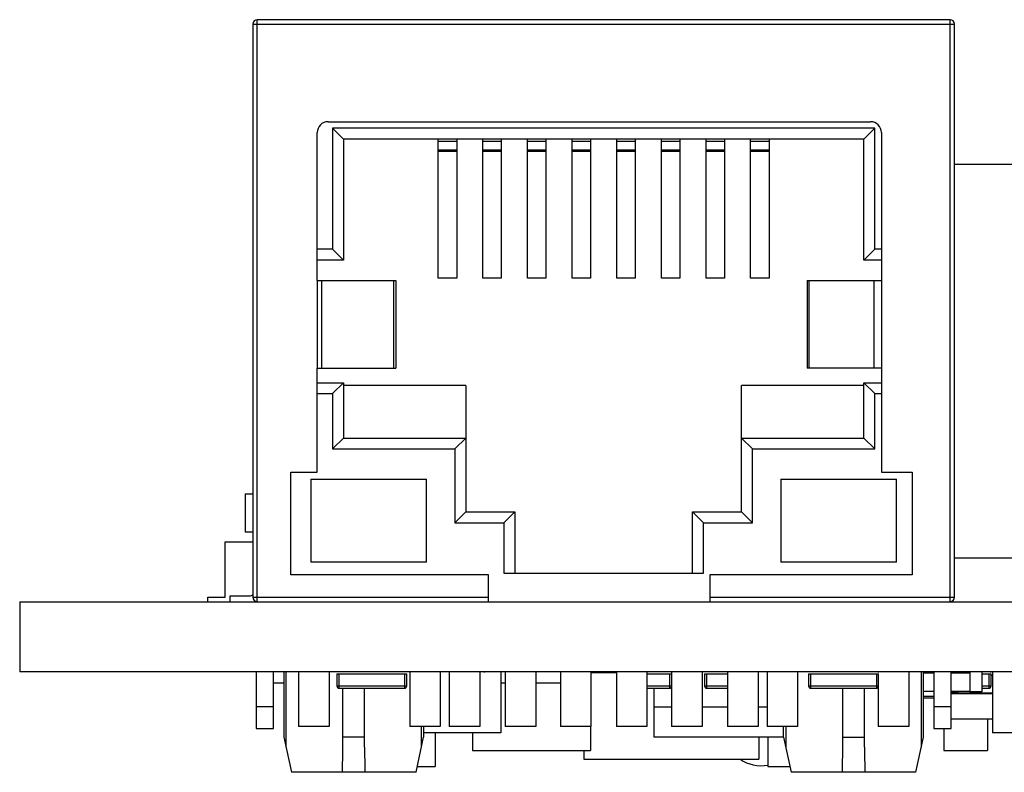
# Model space of a CAD drawing. Header units: millimetres. Extents: x 519 to 938, y 319 to 504.
# Tile 1 of 56: x 534 to 556, y 323 to 340. Entities that reach past the tile are written whole.
import ezdxf

# ---------------------------------------------------------------- set-up
doc = ezdxf.new("R2010")
doc.units = ezdxf.units.MM
doc.header["$LTSCALE"] = 30.734
doc.layers.get('0').update_dxf_attribs({"linetype": 'CONTINUOUS'})

msp = doc.modelspace()

# ---------------------------------------------------------------- linework, layer by layer
at = {"linetype": 'Continuous'}
for p, q in [((539.146, 326.842), (539.146, 340.142)), ((554.986, 340.142), (539.146, 340.142)), ((554.986, 326.842), (554.986, 340.142)), ((539.046, 340.042), (539.046, 326.942)), ((539.046, 340.042), (555.086, 340.042)), ((555.086, 326.942), (555.086, 340.042)), ((540.766, 337.812), (553.166, 337.812)), ((540.866, 337.662), (540.866, 334.897)), ((541.116, 337.412), (540.866, 337.662)), ((553.266, 337.662), (540.866, 337.662)), ((553.016, 337.412), (553.266, 337.662)), ((553.266, 334.897), (553.266, 337.662)), ((540.516, 334.182), (540.516, 337.562)), ((553.416, 337.562), (553.416, 329.802)), ((541.116, 337.412), (541.116, 334.647)), ((553.016, 337.412), (541.116, 337.412)), ((543.286, 334.238), (543.286, 337.412)), ((543.286, 337.369), (543.706, 337.369)), ((543.706, 337.412), (543.706, 334.238)), ((544.306, 334.238), (544.306, 337.412)), ((544.306, 337.369), (544.726, 337.369)), ((544.726, 337.412), (544.726, 334.238)), ((545.326, 334.238), (545.326, 337.412)), ((545.326, 337.369), (545.746, 337.369)), ((545.746, 337.412), (545.746, 334.238)), ((546.346, 334.238), (546.346, 337.412)), ((546.346, 337.369), (546.766, 337.369)), ((546.766, 337.412), (546.766, 334.238)), ((547.366, 334.238), (547.366, 337.412)), ((547.366, 337.369), (547.786, 337.369)), ((547.786, 337.412), (547.786, 334.238)), ((548.386, 334.238), (548.386, 337.412)), ((548.386, 337.369), (548.806, 337.369)), ((548.806, 337.412), (548.806, 334.238)), ((549.406, 334.238), (549.406, 337.412)), ((549.406, 337.369), (549.826, 337.369)), ((549.826, 337.412), (549.826, 334.238)), ((550.426, 334.238), (550.426, 337.412)), ((550.426, 337.369), (550.846, 337.369)), ((550.846, 337.412), (550.846, 334.238)), ((553.016, 334.647), (553.016, 337.412)), ((543.706, 337.16), (543.286, 337.16)), ((543.286, 337.135), (543.706, 337.135)), ((544.726, 337.16), (544.306, 337.16)), ((544.306, 337.135), (544.726, 337.135)), ((545.746, 337.16), (545.326, 337.16)), ((545.326, 337.135), (545.746, 337.135)), ((546.766, 337.16), (546.346, 337.16)), ((546.346, 337.135), (546.766, 337.135)), ((547.786, 337.16), (547.366, 337.16)), ((547.366, 337.135), (547.786, 337.135)), ((548.806, 337.16), (548.386, 337.16)), ((548.386, 337.135), (548.806, 337.135)), ((549.826, 337.16), (549.406, 337.16)), ((549.406, 337.135), (549.826, 337.135)), ((550.846, 337.16), (550.426, 337.16)), ((550.426, 337.135), (550.846, 337.135)), ((555.086, 336.842), (560.716, 336.842)), ((540.866, 334.897), (540.516, 334.897)), ((540.866, 334.897), (541.116, 334.647)), ((553.016, 334.647), (553.266, 334.897)), ((553.416, 334.897), (553.266, 334.897)), ((541.116, 334.647), (540.516, 334.647)), ((553.416, 334.647), (553.016, 334.647)), ((540.516, 334.182), (542.316, 334.182)), ((540.524, 332.182), (540.524, 334.182)), ((540.624, 332.182), (540.624, 334.182)), ((542.26, 334.182), (542.26, 332.182)), ((542.316, 334.182), (542.316, 332.182)), ((543.706, 334.238), (543.286, 334.238)), ((544.726, 334.238), (544.306, 334.238)), ((545.746, 334.238), (545.326, 334.238)), ((546.766, 334.238), (546.346, 334.238)), ((547.786, 334.238), (547.366, 334.238)), ((548.806, 334.238), (548.386, 334.238)), ((549.826, 334.238), (549.406, 334.238)), ((550.846, 334.238), (550.426, 334.238)), ((551.716, 334.182), (551.716, 332.182)), ((551.716, 334.182), (553.416, 334.182)), ((551.766, 332.182), (551.766, 334.182)), ((553.244, 334.182), (553.244, 332.182)), ((540.516, 329.802), (540.516, 332.182)), ((540.516, 332.182), (542.316, 332.182)), ((553.416, 332.182), (551.716, 332.182)), ((540.516, 331.847), (541.116, 331.847)), ((541.116, 331.847), (540.866, 331.597)), ((541.116, 331.847), (541.116, 330.582)), ((553.016, 330.582), (553.016, 331.847)), ((553.266, 331.597), (553.016, 331.847)), ((553.016, 331.847), (553.416, 331.847)), ((540.516, 331.597), (540.866, 331.597)), ((540.866, 331.597), (540.866, 330.332)), ((543.916, 331.782), (541.116, 331.782)), ((543.916, 331.782), (543.916, 328.892)), ((550.216, 328.892), (550.216, 331.782)), ((553.016, 331.782), (550.216, 331.782)), ((553.266, 330.332), (553.266, 331.597)), ((553.266, 331.597), (553.416, 331.597)), ((541.116, 330.582), (540.866, 330.332)), ((541.116, 330.582), (543.916, 330.582)), ((543.916, 330.582), (543.666, 330.332)), ((550.216, 330.582), (550.466, 330.332)), ((550.216, 330.582), (553.016, 330.582)), ((553.016, 330.582), (553.266, 330.332)), ((540.866, 330.332), (543.666, 330.332)), ((543.666, 330.332), (543.666, 328.642)), ((550.466, 328.642), (550.466, 330.332)), ((550.466, 330.332), (553.266, 330.332)), ((539.916, 327.452), (539.916, 329.802)), ((539.916, 329.802), (540.516, 329.802)), ((553.416, 329.802), (554.116, 329.802)), ((554.116, 329.802), (554.116, 327.452)), ((540.373, 329.642), (540.373, 327.742)), ((540.373, 329.642), (543.018, 329.642)), ((543.018, 327.742), (543.018, 329.642)), ((551.113, 329.642), (551.113, 327.742)), ((551.113, 329.642), (553.758, 329.642)), ((553.758, 327.742), (553.758, 329.642)), ((538.874, 329.307), (538.874, 328.432)), ((538.874, 329.307), (539.046, 329.307)), ((543.916, 328.892), (543.666, 328.642)), ((543.916, 328.892), (545.036, 328.892)), ((544.786, 328.642), (545.036, 328.892)), ((545.036, 328.892), (545.036, 327.492)), ((549.096, 327.492), (549.096, 328.892)), ((549.096, 328.892), (549.346, 328.642)), ((549.096, 328.892), (550.216, 328.892)), ((550.216, 328.892), (550.466, 328.642)), ((543.666, 328.642), (544.786, 328.642)), ((544.786, 328.642), (544.786, 327.492)), ((549.346, 327.492), (549.346, 328.642)), ((549.346, 328.642), (550.466, 328.642)), ((539.046, 328.432), (538.874, 328.432)), ((538.411, 326.942), (538.411, 328.212)), ((538.411, 328.212), (539.046, 328.212)), ((543.018, 327.742), (540.373, 327.742)), ((553.758, 327.742), (551.113, 327.742)), ((555.086, 327.842), (560.703, 327.842)), ((544.436, 327.452), (539.916, 327.452)), ((544.436, 326.842), (544.436, 327.452)), ((544.786, 327.492), (549.346, 327.492)), ((549.496, 327.452), (549.496, 326.842)), ((554.116, 327.452), (549.496, 327.452)), ((533.716, 326.842), (533.716, 325.242)), ((533.716, 326.842), (701.316, 326.842)), ((538.016, 326.842), (538.016, 326.942)), ((538.016, 326.942), (538.411, 326.942)), ((538.524, 326.842), (538.524, 326.977)), ((538.524, 326.977), (538.974, 326.977)), ((539.046, 326.942), (544.436, 326.942)), ((549.496, 326.942), (555.086, 326.942)), ((565.29, 325.242), (533.716, 325.242)), ((539.121, 325.242), (539.121, 323.942)), ((539.521, 323.942), (539.521, 325.242)), ((539.751, 325.242), (539.751, 323.742)), ((539.801, 325.242), (539.801, 323.514)), ((540.091, 325.242), (540.091, 323.992)), ((540.791, 325.242), (540.791, 323.992)), ((540.966, 325.192), (540.966, 324.912)), ((540.966, 325.192), (542.566, 325.192)), ((541.016, 324.862), (541.016, 325.192)), ((542.516, 325.192), (542.516, 324.862)), ((542.566, 324.912), (542.566, 325.192)), ((542.631, 325.242), (542.631, 323.992)), ((543.331, 325.242), (543.331, 323.992)), ((543.536, 325.242), (543.536, 323.992)), ((544.236, 325.242), (544.236, 323.992)), ((544.334, 325.242), (544.334, 325.222)), ((544.713, 325.222), (544.713, 323.842)), ((544.816, 325.242), (544.816, 323.992)), ((545.516, 325.242), (545.516, 323.992)), ((546.076, 325.242), (546.076, 323.992)), ((546.776, 325.242), (546.776, 323.992)), ((547.356, 325.217), (546.776, 325.217)), ((547.356, 325.242), (547.356, 323.992)), ((548.056, 325.242), (548.056, 323.992)), ((548.056, 325.192), (548.616, 325.192)), ((548.572, 325.192), (548.572, 324.862)), ((548.616, 325.242), (548.616, 323.992)), ((549.316, 325.242), (549.316, 323.992)), ((549.372, 325.192), (549.372, 324.912)), ((549.372, 325.192), (549.896, 325.192)), ((549.422, 324.862), (549.422, 325.192)), ((549.896, 325.242), (549.896, 323.992)), ((550.596, 325.242), (550.596, 323.992)), ((550.801, 325.242), (550.801, 323.992)), ((551.501, 325.242), (551.501, 323.992)), ((551.75, 325.192), (551.75, 324.912)), ((551.75, 325.192), (553.35, 325.192)), ((551.8, 324.862), (551.8, 325.192)), ((553.3, 325.192), (553.3, 324.862)), ((553.341, 325.242), (553.341, 325.222)), ((553.35, 324.912), (553.35, 325.192)), ((554.041, 325.242), (554.041, 323.992)), ((554.331, 323.514), (554.331, 325.242)), ((554.381, 323.742), (554.381, 325.242)), ((554.381, 325.217), (554.611, 325.217)), ((554.611, 325.242), (554.611, 323.942)), ((555.011, 323.942), (555.011, 325.242)), ((555.011, 325.217), (555.436, 325.217)), ((555.176, 325.241), (555.176, 325.217)), ((555.436, 325.241), (555.436, 324.782)), ((555.711, 325.241), (555.711, 324.782)), ((555.711, 325.192), (555.922, 325.192)), ((555.872, 325.192), (555.872, 324.862)), ((555.913, 325.242), (555.913, 325.221)), ((555.922, 324.912), (555.922, 325.192)), ((555.922, 325.162), (555.957, 325.162)), ((555.957, 325.222), (555.957, 323.842)), ((539.521, 324.988), (539.751, 324.988)), ((542.566, 324.912), (540.966, 324.912)), ((541.016, 324.862), (542.516, 324.862)), ((541.101, 323.514), (541.101, 324.862)), ((541.601, 323.514), (541.601, 324.862)), ((544.713, 324.988), (544.816, 324.988)), ((545.516, 324.988), (546.076, 324.988)), ((548.616, 324.912), (548.056, 324.912)), ((548.056, 324.862), (548.572, 324.862)), ((548.216, 324.862), (548.216, 324.442)), ((549.896, 324.912), (549.372, 324.912)), ((549.422, 324.862), (549.896, 324.862)), ((553.35, 324.912), (551.75, 324.912)), ((551.8, 324.862), (553.3, 324.862)), ((552.531, 323.514), (552.531, 324.862)), ((553.031, 323.514), (553.031, 324.862)), ((553.341, 324.883), (553.341, 323.992)), ((555.922, 324.912), (555.711, 324.912)), ((555.711, 324.862), (555.872, 324.862)), ((554.611, 324.792), (554.381, 324.792)), ((554.611, 324.672), (554.381, 324.672)), ((554.381, 324.642), (554.611, 324.642)), ((555.436, 324.792), (555.011, 324.792)), ((555.011, 324.782), (555.176, 324.782)), ((555.011, 324.76), (555.957, 324.76)), ((555.011, 324.746), (555.957, 324.746)), ((555.176, 324.792), (555.176, 324.782)), ((555.711, 324.782), (555.436, 324.782)), ((539.521, 324.442), (539.121, 324.442)), ((548.216, 324.442), (548.216, 323.742)), ((548.216, 324.442), (548.616, 324.442)), ((549.316, 324.442), (549.896, 324.442)), ((550.596, 324.442), (550.801, 324.442)), ((555.011, 324.442), (554.611, 324.442)), ((555.011, 324.162), (555.957, 324.162)), ((555.84, 324.162), (555.84, 323.442)), ((539.121, 323.942), (539.521, 323.942)), ((540.791, 323.992), (540.091, 323.992)), ((543.331, 323.992), (542.631, 323.992)), ((542.901, 323.514), (542.901, 323.992)), ((542.951, 323.992), (542.951, 323.742)), ((544.236, 323.992), (543.536, 323.992)), ((545.516, 323.992), (544.816, 323.992)), ((546.776, 323.992), (546.076, 323.992)), ((546.766, 323.992), (546.766, 323.442)), ((548.056, 323.992), (547.356, 323.992)), ((549.316, 323.992), (548.616, 323.992)), ((550.596, 323.992), (549.896, 323.992)), ((551.501, 323.992), (550.801, 323.992)), ((551.181, 323.742), (551.181, 323.992)), ((551.231, 323.992), (551.231, 323.514)), ((554.041, 323.992), (553.341, 323.992)), ((554.611, 323.942), (555.011, 323.942)), ((554.84, 323.942), (554.84, 323.442)), ((539.751, 323.742), (539.926, 322.942)), ((541.601, 323.742), (541.101, 323.742)), ((542.776, 322.942), (542.951, 323.742)), ((544.713, 323.842), (542.951, 323.842)), ((543.216, 323.842), (543.216, 323.072)), ((544.066, 323.842), (544.066, 323.442)), ((551.181, 323.742), (548.216, 323.742)), ((550.616, 323.742), (550.616, 323.242)), ((550.816, 323.742), (550.816, 323.072)), ((551.181, 323.742), (551.356, 322.942)), ((552.531, 323.742), (553.031, 323.742)), ((554.206, 322.942), (554.381, 323.742)), ((560.907, 323.842), (555.957, 323.842)), ((544.066, 323.442), (546.766, 323.442)), ((546.614, 323.442), (546.614, 323.242)), ((546.614, 323.242), (550.616, 323.242)), ((554.84, 323.442), (555.84, 323.442)), ((542.804, 323.072), (543.216, 323.072)), ((550.816, 323.072), (551.327, 323.072)), ((542.776, 322.942), (539.926, 322.942)), ((554.206, 322.942), (551.356, 322.942))]:
    msp.add_line(p, q, dxfattribs=at)
for centre, radius, start, end in [((539.146, 340.042), 0.1, 90, 180), ((554.986, 340.042), 0.1, 0, 90), ((540.766, 337.562), 0.25, 90, 180), ((553.166, 337.562), 0.25, 0, 90), ((538.974, 327.077), 0.1, 270, 315.5911), ((539.146, 326.942), 0.1, 180, 270), ((554.986, 326.942), 0.1, 270, 0), ((541.016, 324.912), 0.05, 180, 270), ((542.516, 324.912), 0.05, 270, 0), ((548.572, 324.912), 0.05, 270, 330.7243), ((549.422, 324.912), 0.05, 180, 270), ((551.8, 324.912), 0.05, 180, 270), ((553.3, 324.912), 0.05, 270, 0), ((555.872, 324.912), 0.05, 270, 360), ((550.665, 323.942), 0.85, 235.5052, 280.1953)]:
    msp.add_arc(centre, radius, start, end, dxfattribs=at)
for centre, start_param, end_param in [((539.801, 323.514), -1.667099, -1.570796), ((542.901, 323.514), 1.570796, 1.667099), ((551.231, 323.514), -1.667099, -1.570796), ((554.331, 323.514), 1.570796, 1.667099)]:
    msp.add_ellipse(centre, major_axis=(0, 5.943), ratio=0.21875, start_param=start_param, end_param=end_param, dxfattribs=at)
msp.add_open_spline([(549.403, 325.24), (549.392, 325.241), (549.381, 325.242), (549.37, 325.242)], degree=3, dxfattribs=at)

doc.saveas('drawing.dxf')
